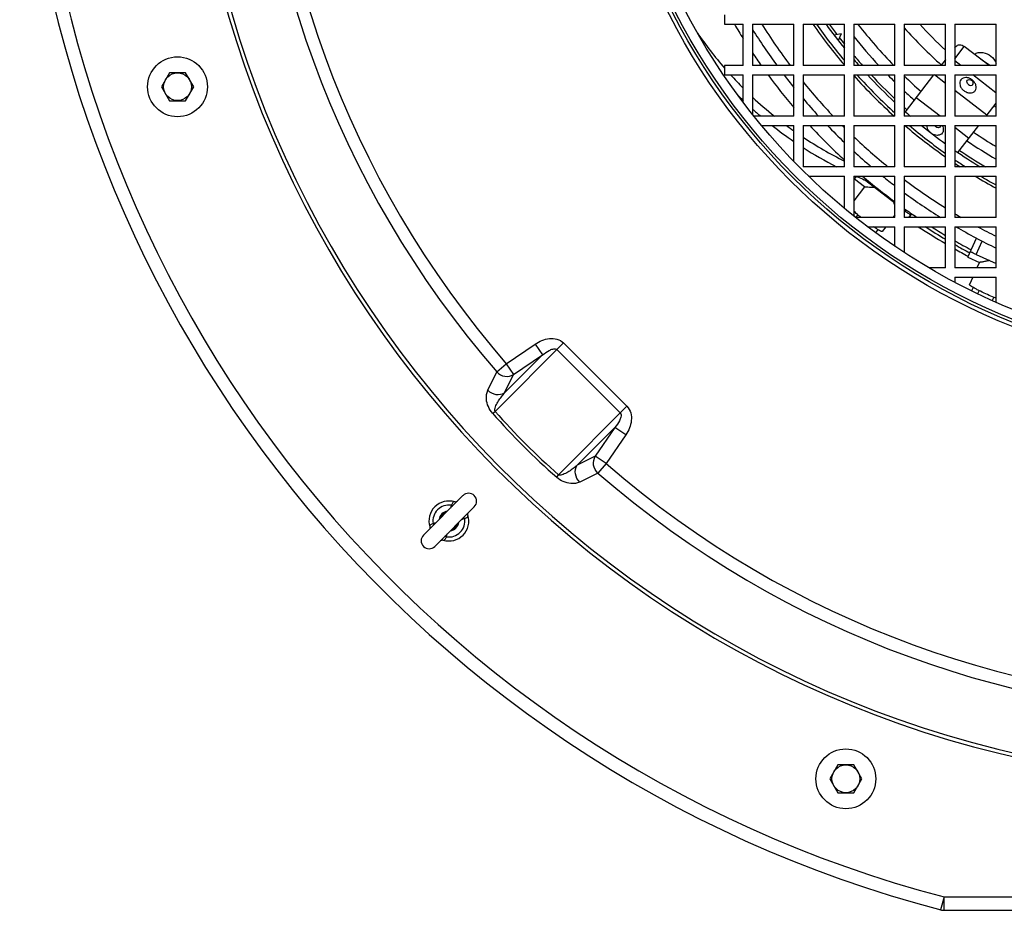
# Model space of a CAD drawing. Header units: millimetres. Extents: x 0 to 297, y 0 to 210.
# Tile 3 of 34: x 131 to 146, y 71 to 84. Entities that reach past the tile are written whole.
import ezdxf

# ---------------------------------------------------------------- set-up
doc = ezdxf.new("R2010")
doc.units = ezdxf.units.MM
doc.header["$LTSCALE"] = 16.335
doc.layers.get('0').update_dxf_attribs({"linetype": 'CONTINUOUS'})
doc.layers.add('08_SURFACES', color=7, linetype='CONTINUOUS')
doc.layers.add('AXES_REF', color=7, linetype='CONTINUOUS')

msp = doc.modelspace()

# ---------------------------------------------------------------- linework, layer by layer
at = {"color": 7, "linetype": 'Continuous'}
for p, q in [((141.405, 84.488), (141.405, 84.348)), ((141.405, 84.348), (141.685, 84.348)), ((141.685, 83.728), (141.685, 84.348)), ((141.825, 84.348), (141.825, 83.728)), ((141.825, 84.348), (142.445, 84.348)), ((142.445, 83.728), (142.445, 84.348)), ((142.585, 84.348), (142.585, 83.728)), ((142.585, 84.348), (143.205, 84.348)), ((143.205, 83.728), (143.205, 84.348)), ((143.345, 84.348), (143.345, 83.728)), ((143.345, 84.348), (143.965, 84.348)), ((143.965, 83.728), (143.965, 84.348)), ((144.105, 84.348), (144.105, 83.728)), ((144.105, 84.348), (144.725, 84.348)), ((144.725, 83.728), (144.725, 84.348)), ((144.865, 84.348), (144.865, 83.728)), ((144.865, 84.348), (145.485, 84.348)), ((145.485, 83.728), (145.485, 84.348)), ((143.159, 84.207), (143.049, 84.185)), ((143.159, 84.207), (143.11, 84.106)), ((144.865, 83.995), (144.881, 84.016)), ((145.379, 83.728), (145.007, 84.015)), ((141.405, 83.728), (141.405, 83.588)), ((141.685, 83.728), (141.405, 83.728)), ((142.445, 83.728), (141.825, 83.728)), ((143.205, 83.728), (142.585, 83.728)), ((143.965, 83.728), (143.345, 83.728)), ((144.725, 83.728), (144.105, 83.728)), ((144.658, 83.728), (144.722, 83.811)), ((144.954, 83.728), (144.865, 83.797)), ((145.485, 83.728), (144.865, 83.728)), ((133.065, 83.62), (132.944, 83.41)), ((133.308, 83.62), (133.065, 83.62)), ((133.429, 83.41), (133.308, 83.62)), ((141.405, 83.588), (141.685, 83.588)), ((141.685, 83.175), (141.685, 83.588)), ((141.825, 83.588), (141.825, 82.994)), ((141.825, 83.588), (142.445, 83.588)), ((142.445, 82.968), (142.445, 83.588)), ((142.585, 83.588), (142.585, 82.968)), ((142.585, 83.588), (143.205, 83.588)), ((143.205, 82.968), (143.205, 83.588)), ((143.345, 83.588), (143.345, 82.968)), ((143.345, 83.588), (143.965, 83.588)), ((143.965, 82.968), (143.965, 83.588)), ((144.105, 83.588), (144.105, 82.968)), ((144.105, 83.588), (144.725, 83.588)), ((144.121, 83.034), (144.55, 83.588)), ((144.725, 83.46), (144.56, 83.588)), ((144.725, 82.968), (144.725, 83.588)), ((144.865, 83.588), (144.865, 82.968)), ((144.865, 83.588), (145.485, 83.588)), ((145.481, 83.32), (145.135, 83.588)), ((145.485, 82.968), (145.485, 83.588)), ((132.944, 83.41), (133.065, 83.2)), ((133.308, 83.2), (133.429, 83.41)), ((145.344, 82.981), (144.865, 83.352)), ((133.065, 83.2), (133.308, 83.2)), ((144.645, 82.968), (144.285, 83.246)), ((145.334, 82.968), (145.485, 83.162)), ((142.445, 82.968), (141.846, 82.968)), ((143.205, 82.968), (142.585, 82.968)), ((143.965, 82.968), (143.345, 82.968)), ((144.725, 82.968), (144.105, 82.968)), ((145.485, 82.968), (144.865, 82.968)), ((141.96, 82.828), (142.445, 82.828)), ((142.445, 82.288), (142.445, 82.828)), ((142.585, 82.828), (142.585, 82.208)), ((142.585, 82.828), (143.205, 82.828)), ((143.205, 82.208), (143.205, 82.828)), ((143.345, 82.828), (143.345, 82.208)), ((143.345, 82.828), (143.965, 82.828)), ((143.965, 82.208), (143.965, 82.828)), ((144.105, 82.828), (144.105, 82.208)), ((144.105, 82.828), (144.725, 82.828)), ((144.725, 82.208), (144.725, 82.828)), ((144.865, 82.828), (144.865, 82.208)), ((144.865, 82.828), (145.485, 82.828)), ((145.076, 82.634), (144.865, 82.797)), ((144.911, 82.421), (145.226, 82.828)), ((145.485, 82.208), (145.485, 82.828)), ((143.205, 82.208), (142.585, 82.208)), ((143.965, 82.208), (143.345, 82.208)), ((144.725, 82.208), (144.105, 82.208)), ((145.485, 82.208), (144.865, 82.208)), ((142.665, 82.068), (143.205, 82.068)), ((143.205, 81.583), (143.205, 82.068)), ((143.345, 82.068), (143.345, 81.469)), ((143.345, 82.068), (143.965, 82.068)), ((143.355, 82.022), (143.387, 82.064)), ((143.507, 81.905), (143.355, 82.022)), ((143.965, 81.659), (143.508, 82.011)), ((143.965, 81.448), (143.965, 82.068)), ((144.105, 82.068), (144.105, 81.448)), ((144.105, 82.068), (144.725, 82.068)), ((144.725, 81.448), (144.725, 82.068)), ((144.865, 82.068), (144.865, 81.448)), ((144.865, 82.068), (145.485, 82.068)), ((145.485, 81.448), (145.485, 82.068)), ((143.506, 81.906), (143.345, 81.697)), ((144.12, 81.54), (144.105, 81.551)), ((143.965, 81.448), (143.371, 81.448)), ((143.406, 81.488), (143.374, 81.448)), ((143.965, 81.486), (143.935, 81.448)), ((144.725, 81.448), (144.105, 81.448)), ((144.175, 81.448), (144.216, 81.501)), ((145.485, 81.448), (144.865, 81.448)), ((143.552, 81.308), (143.965, 81.308)), ((143.574, 81.308), (143.566, 81.297)), ((143.709, 81.264), (143.673, 81.217)), ((143.827, 81.308), (143.772, 81.236)), ((143.965, 81.012), (143.965, 81.308)), ((144.105, 81.308), (144.105, 80.919)), ((144.105, 81.308), (144.725, 81.308)), ((144.725, 80.688), (144.725, 81.308)), ((144.865, 81.308), (144.865, 80.688)), ((144.865, 81.308), (145.485, 81.308)), ((145.485, 80.688), (145.485, 81.308)), ((145.06, 80.85), (145.188, 81.136)), ((145.06, 80.85), (145.235, 80.772)), ((145.187, 80.888), (145.485, 80.755)), ((145.234, 80.773), (145.196, 80.688)), ((144.725, 80.688), (144.479, 80.688)), ((145.485, 80.688), (144.865, 80.688)), ((144.865, 80.548), (145.485, 80.548)), ((144.865, 80.548), (144.865, 80.472)), ((145.134, 80.548), (145.085, 80.437)), ((145.485, 80.173), (145.485, 80.548)), ((145.139, 80.395), (145.116, 80.344)), ((145.228, 80.347), (145.207, 80.3)), ((145.449, 80.247), (145.427, 80.198)), ((136.881, 76.674), (137.474, 77.267)), ((137.051, 76.504), (137.644, 77.097)), ((137.35, 77.173), (137.35, 77.173)), ((143.105, 73.223), (142.984, 73.013)), ((143.348, 73.223), (143.105, 73.223)), ((143.469, 73.013), (143.348, 73.223)), ((142.984, 73.013), (143.105, 72.803)), ((143.348, 72.803), (143.469, 73.013)), ((143.105, 72.803), (143.348, 72.803)), ((144.702, 71.038), (154.008, 71.038))]:
    msp.add_line(p, q, dxfattribs=at)
at = {"color": 9, "linetype": 'Continuous'}
for p, q in [((144.865, 83.831), (145.007, 84.015)), ((145.485, 83.325), (145.481, 83.32)), ((144.134, 81.558), (144.12, 81.54)), ((145.187, 80.888), (145.276, 81.09)), ((138.986, 79.561), (137.959, 78.533)), ((138.125, 79.248), (138.559, 79.544)), ((138.559, 79.544), (138.67, 79.381)), ((138.886, 79.461), (139.838, 78.509)), ((138.986, 79.561), (139.938, 78.609)), ((138.67, 79.381), (138.101, 78.813)), ((138.236, 79.086), (138.67, 79.381)), ((137.983, 79.125), (138.125, 79.248)), ((138.125, 79.248), (138.236, 79.086)), ((137.849, 78.85), (137.983, 79.125)), ((138.101, 78.813), (138.236, 79.086)), ((138.911, 77.581), (139.938, 78.609)), ((139.19, 77.724), (139.758, 78.292)), ((139.758, 78.292), (139.463, 77.859)), ((139.921, 78.182), (139.758, 78.292)), ((139.921, 78.182), (139.625, 77.748)), ((139.463, 77.859), (139.19, 77.724)), ((139.625, 77.748), (139.463, 77.859)), ((139.625, 77.748), (139.502, 77.605)), ((139.502, 77.605), (139.228, 77.472)), ((137.3, 77.123), (137.323, 77.115)), ((137.5, 76.923), (137.493, 76.946)), ((137.026, 76.849), (137.034, 76.826)), ((137.226, 76.649), (137.203, 76.657)), ((144.702, 71.238), (144.651, 71.044)), ((144.702, 71.238), (154.008, 71.238)), ((144.702, 71.038), (144.702, 71.238))]:
    msp.add_line(p, q, dxfattribs=at)
at = {"color": 7, "linetype": 'Continuous'}
for points in [[(137.386, 77.178), (137.386, 77.178), (137.385, 77.178), (137.384, 77.177), (137.383, 77.176), (137.382, 77.175), (137.38, 77.175), (137.378, 77.174), (137.375, 77.173), (137.372, 77.172), (137.368, 77.171), (137.365, 77.171), (137.361, 77.171), (137.357, 77.172), (137.352, 77.173), (137.35, 77.173)], [(137.55, 76.973), (137.55, 76.975), (137.549, 76.979), (137.548, 76.984), (137.548, 76.988), (137.549, 76.991), (137.549, 76.995), (137.55, 76.998), (137.551, 77), (137.552, 77.003), (137.553, 77.004), (137.554, 77.006), (137.554, 77.007), (137.555, 77.008)], [(136.976, 76.799), (136.977, 76.797), (136.978, 76.793), (136.978, 76.788), (136.978, 76.785), (136.978, 76.781), (136.977, 76.777), (136.977, 76.774), (136.976, 76.772), (136.975, 76.769), (136.974, 76.768), (136.973, 76.766), (136.972, 76.765), (136.972, 76.764)], [(137.141, 76.594), (137.141, 76.594), (137.141, 76.594), (137.142, 76.595), (137.143, 76.596), (137.145, 76.597), (137.147, 76.597), (137.149, 76.598), (137.152, 76.599), (137.155, 76.6), (137.158, 76.601), (137.162, 76.601), (137.166, 76.601), (137.17, 76.6), (137.174, 76.599), (137.176, 76.599)]]:
    msp.add_lwpolyline(points, dxfattribs=at)
at = {"color": 9, "linetype": 'Continuous'}
for radius in [9.858, 9.798]:
    msp.add_circle((149.355, 88.978), radius, dxfattribs=at)
at = {"color": 7, "linetype": 'Continuous'}
for centre, radius in [((149.355, 88.978), 9.758), ((149.355, 88.978), 9.618), ((133.186, 83.41), 0.45), ((133.186, 83.41), 0.209), ((143.227, 73.013), 0.45), ((143.227, 73.013), 0.209)]:
    msp.add_circle(centre, radius, dxfattribs=at)
for centre, radius, start, end in [((149.355, 88.978), 18.54, 104.6962, 255.3038), ((149.355, 88.978), 9.072, 210.6877, 212.2786), ((149.355, 88.978), 8.08, 214.9616, 220.4343), ((149.355, 88.978), 8.037, 215.1752, 220.0742), ((149.355, 88.978), 7.92, 215.7749, 219.0566), ((149.355, 88.978), 7.7, 216.963, 216.9936), ((149.355, 88.978), 7.536, 217.9101, 224.1625), ((149.355, 88.978), 6.828, 222.6938, 227.3067), ((149.355, 88.978), 8.88, 212.0076, 216.2439), ((149.355, 88.978), 7.036, 221.7377, 228.1776), ((149.355, 88.978), 7.7, 218.6909, 222.9867), ((149.355, 88.978), 9.072, 213.8977, 215.3598), ((149.355, 88.978), 7.92, 220.6377, 221.5203), ((144.768, 83.775), 0.0577, 138.5445, 142.2496), ((145.077, 83.453), 0.405, 55.0773, 59.3023), ((145.076, 83.451), 0.407, 52.2542, 55.0833), ((145.077, 83.452), 0.406, 45.2079, 52.2571), ((149.355, 88.978), 9.072, 216.4508, 220.3866), ((149.355, 88.978), 8.88, 217.3723, 218.9075), ((149.355, 88.978), 8.037, 222.1172, 227.8831), ((149.355, 88.978), 7.92, 222.8874, 227.1124), ((149.355, 88.978), 7.7, 224.4278, 225.5721), ((149.355, 88.978), 8.08, 221.9428, 228.0581), ((149.355, 88.978), 7.536, 225.8375, 228.4485), ((149.355, 88.978), 7.7, 227.0135, 228.5298), ((145.4, 83.216), 0.131, 49.8749, 52.2518), ((149.355, 88.978), 8.88, 220.3248, 222.5951), ((149.355, 88.978), 7.92, 228.4799, 229.3626), ((149.355, 88.978), 7.036, 236.3282, 236.6283), ((149.355, 88.978), 9.072, 222.6811, 227.3194), ((149.355, 88.978), 8.88, 223.8346, 226.166), ((149.355, 88.978), 8.08, 229.5657, 235.0388), ((149.355, 88.978), 8.037, 229.9257, 234.8244), ((149.355, 88.978), 7.92, 230.9435, 234.2251), ((149.355, 88.978), 7.536, 236.0575, 239.0985), ((149.355, 88.978), 7.7, 235.9762, 239.8277), ((149.355, 88.978), 8.88, 227.4057, 229.6762), ((149.355, 88.978), 7.92, 235.4639, 238.7385), ((149.355, 88.978), 8.037, 236.0364, 237.3895), ((149.355, 88.978), 8.08, 236.2413, 236.9164), ((149.355, 88.978), 9.178, 229.0912, 229.2186), ((149.355, 88.978), 9.072, 229.6123, 233.5486), ((149.355, 88.978), 8.88, 231.0926, 232.6281), ((149.355, 88.978), 8.08, 238.7827, 241.3821), ((149.355, 88.978), 8.037, 239.2912, 241.2151), ((149.355, 88.978), 9.178, 230.3379, 230.4057), ((149.355, 88.978), 8.88, 233.7564, 237.9933), ((149.355, 88.978), 9.072, 234.6406, 236.1024), ((149.355, 88.978), 9.121, 235.484, 235.6428), ((149.355, 88.978), 9.178, 236.6912, 239.7031), ((149.355, 88.978), 9.121, 237.2344, 239.4955), ((149.355, 88.978), 9.072, 237.7208, 239.3119), ((149.355, 88.978), 8.88, 239.7399, 244.163), ((149.355, 88.978), 9.072, 240.3347, 242.0976), ((149.355, 88.978), 9.121, 240.5111, 242.1187), ((149.355, 88.978), 9.178, 240.7097, 242.1426), ((137.56, 77.183), 0.12, 315, 135), ((137.263, 76.886), 0.3, 73.1255, 196.8745), ((137.263, 76.886), 0.15, 98.1602, 171.8398), ((137.263, 76.886), 0.14, 104.0554, 166.0026), ((137.263, 76.886), 0.3, 253.1255, 16.8745), ((137.263, 76.886), 0.15, 278.1602, 351.8398), ((137.263, 76.886), 0.14, 284.0554, 346.0026), ((136.966, 76.589), 0.12, 135, 315), ((144.702, 71.238), 0.2, 255.3038, 270)]:
    msp.add_arc(centre, radius, start, end, dxfattribs=at)
at = {"color": 9, "linetype": 'Continuous'}
for centre, radius, start, end in [((149.355, 88.978), 18.34, 104.6962, 255.3038), ((149.355, 88.978), 16.043, 273.8502, 266.1536), ((149.355, 88.978), 15.986, 273.9678, 266.0322), ((149.355, 88.978), 15.047, 139.0939, 220.9061), ((149.355, 88.978), 14.858, 139.0939, 220.9061), ((149.355, 88.978), 8.72, 212.0709, 217.0182), ((149.355, 88.978), 7.88, 215.9844, 217.3772), ((149.355, 88.978), 7.88, 217.8125, 218.6974), ((149.355, 88.978), 7.88, 220.2969, 221.7786), ((149.355, 88.978), 7.88, 223.1585, 226.8415), ((149.355, 88.978), 8.72, 219.0697, 223.5686), ((149.355, 88.978), 7.88, 228.2214, 228.615), ((149.355, 88.978), 8.72, 224.852, 225.1473), ((149.355, 88.978), 8.72, 226.4307, 230.9311), ((149.355, 88.978), 7.88, 235.891, 239.2207), ((149.355, 88.978), 8.72, 232.9815, 237.9289), ((149.355, 88.978), 8.72, 239.0086, 239.7162), ((149.355, 88.978), 8.72, 241.5929, 243.6526), ((145.56, 85.183), 10.147, 221.1484, 228.8516), ((145.476, 85.099), 9.981, 221.132, 228.868), ((149.355, 88.978), 14.858, 229.0939, 310.9061), ((149.355, 88.978), 15.047, 229.0939, 310.9061), ((137.263, 76.886), 0.24, 81.0871, 188.9129), ((137.263, 76.886), 0.24, 261.0871, 8.9129)]:
    msp.add_arc(centre, radius, start, end, dxfattribs=at)
at = {"color": 7, "linetype": 'Continuous'}
for points, knots in [([(144.881, 84.016), (144.888, 84.024), (144.905, 84.037), (144.939, 84.043), (144.975, 84.036), (144.997, 84.023), (145.007, 84.015)], [0, 0, 0, 0, 0.217942, 0.455893, 0.719564, 1, 1, 1, 1]), ([(143.66, 81.895), (143.641, 81.896), (143.606, 81.897), (143.566, 81.899), (143.539, 81.9), (143.524, 81.901), (143.514, 81.902), (143.508, 81.904), (143.507, 81.905)], [0, 0, 0, 0, 0.366598, 0.672987, 0.795875, 0.893604, 0.962461, 1, 1, 1, 1]), ([(143.965, 81.616), (143.963, 81.62), (143.958, 81.639), (143.952, 81.658), (143.947, 81.673)], [0, 0, 0, 0, 0.235574, 1, 1, 1, 1]), ([(143.455, 81.448), (143.445, 81.456), (143.407, 81.486), (143.371, 81.518), (143.345, 81.541)], [0, 0, 0, 0, 0.274922, 1, 1, 1, 1]), ([(144.204, 81.485), (144.204, 81.485), (144.2, 81.485), (144.195, 81.488), (144.187, 81.492), (144.172, 81.502), (144.149, 81.518), (144.13, 81.532), (144.12, 81.54)], [0, 0, 0, 0, 0.025372, 0.08392, 0.176506, 0.300175, 0.621525, 1, 1, 1, 1]), ([(143.772, 81.236), (143.771, 81.235), (143.766, 81.235), (143.754, 81.239), (143.728, 81.252), (143.689, 81.276), (143.659, 81.296), (143.642, 81.307)], [0, 0, 0, 0, 0.028189, 0.082572, 0.281347, 0.593367, 1, 1, 1, 1]), ([(145.187, 80.888), (145.175, 80.893), (145.154, 80.903), (145.129, 80.915), (145.113, 80.924), (145.105, 80.929), (145.101, 80.933), (145.098, 80.935), (145.099, 80.936)], [0, 0, 0, 0, 0.378475, 0.699825, 0.823494, 0.91608, 0.974628, 1, 1, 1, 1]), ([(145.386, 80.799), (145.368, 80.795), (145.334, 80.789), (145.294, 80.78), (145.268, 80.775), (145.253, 80.773), (145.243, 80.772), (145.237, 80.772), (145.235, 80.772)], [0, 0, 0, 0, 0.366598, 0.672986, 0.795874, 0.893602, 0.96246, 1, 1, 1, 1]), ([(145.357, 80.287), (145.321, 80.303), (145.269, 80.327), (145.203, 80.36), (145.162, 80.382), (145.129, 80.4), (145.104, 80.417), (145.091, 80.426), (145.084, 80.435), (145.085, 80.437)], [0, 0, 0, 0, 0.378462, 0.549606, 0.699831, 0.823496, 0.916081, 0.974629, 1, 1, 1, 1]), ([(145.485, 80.233), (145.475, 80.237), (145.432, 80.254), (145.389, 80.272), (145.357, 80.287)], [0, 0, 0, 0, 0.238088, 1, 1, 1, 1])]:
    msp.add_open_spline(points, degree=3, knots=knots, dxfattribs=at)
at = {"color": 9, "linetype": 'Continuous'}
for points, knots in [([(138.559, 79.544), (138.591, 79.565), (138.659, 79.602), (138.772, 79.633), (138.889, 79.627), (138.959, 79.588), (138.986, 79.561)], [0, 0, 0, 0, 0.250883, 0.501484, 0.751366, 1, 1, 1, 1]), ([(138.67, 79.381), (138.701, 79.407), (138.741, 79.436), (138.797, 79.461), (138.834, 79.474), (138.872, 79.476), (138.886, 79.461)], [0, 0, 0, 0, 0.495422, 0.620529, 0.746734, 1, 1, 1, 1]), ([(137.983, 79.125), (138.014, 79.091), (138.101, 79.045), (138.198, 79.063), (138.236, 79.086)], [0, 0, 0, 0, 0.506329, 1, 1, 1, 1]), ([(137.919, 78.506), (137.869, 78.564), (137.812, 78.683), (137.829, 78.81), (137.849, 78.85)], [0, 0, 0, 0, 0.633909, 1, 1, 1, 1]), ([(137.849, 78.85), (137.88, 78.818), (137.966, 78.772), (138.063, 78.79), (138.101, 78.813)], [0, 0, 0, 0, 0.506309, 1, 1, 1, 1]), ([(137.959, 78.533), (137.95, 78.547), (137.954, 78.581), (137.974, 78.632), (138.007, 78.69), (138.052, 78.753), (138.084, 78.793), (138.101, 78.813)], [0, 0, 0, 0, 0.148225, 0.276495, 0.521821, 0.762079, 1, 1, 1, 1]), ([(139.938, 78.609), (139.965, 78.582), (140.004, 78.512), (140.01, 78.394), (139.98, 78.282), (139.943, 78.214), (139.921, 78.182)], [0, 0, 0, 0, 0.248634, 0.498518, 0.749119, 1, 1, 1, 1]), ([(137.919, 78.506), (137.922, 78.507), (137.935, 78.516), (137.948, 78.526), (137.959, 78.533)], [0, 0, 0, 0, 0.182459, 1, 1, 1, 1]), ([(139.838, 78.509), (139.853, 78.495), (139.851, 78.457), (139.839, 78.419), (139.813, 78.364), (139.784, 78.323), (139.758, 78.292)], [0, 0, 0, 0, 0.253278, 0.379482, 0.504588, 1, 1, 1, 1]), ([(139.502, 77.605), (139.469, 77.637), (139.422, 77.723), (139.44, 77.82), (139.463, 77.859)], [0, 0, 0, 0, 0.506329, 1, 1, 1, 1]), ([(139.19, 77.724), (139.171, 77.707), (139.131, 77.675), (139.067, 77.63), (139.009, 77.596), (138.958, 77.577), (138.924, 77.573), (138.911, 77.581)], [0, 0, 0, 0, 0.237921, 0.478179, 0.723506, 0.851777, 1, 1, 1, 1]), ([(139.228, 77.472), (139.195, 77.503), (139.149, 77.589), (139.167, 77.686), (139.19, 77.724)], [0, 0, 0, 0, 0.506309, 1, 1, 1, 1]), ([(138.883, 77.542), (138.885, 77.545), (138.893, 77.558), (138.903, 77.571), (138.911, 77.581)], [0, 0, 0, 0, 0.182459, 1, 1, 1, 1]), ([(139.228, 77.472), (139.188, 77.452), (139.061, 77.435), (138.941, 77.491), (138.883, 77.542)], [0, 0, 0, 0, 0.366091, 1, 1, 1, 1]), ([(137.35, 77.173), (137.346, 77.174), (137.335, 77.174), (137.321, 77.163), (137.31, 77.145), (137.304, 77.13), (137.3, 77.123)], [0, 0, 0, 0, 0.176107, 0.394071, 0.673178, 1, 1, 1, 1]), ([(137.5, 76.923), (137.514, 76.93), (137.535, 76.937), (137.551, 76.958), (137.552, 76.969), (137.55, 76.973)], [0, 0, 0, 0, 0.605159, 0.823538, 1, 1, 1, 1]), ([(137.026, 76.849), (137.013, 76.842), (136.991, 76.835), (136.976, 76.814), (136.975, 76.803), (136.976, 76.799)], [0, 0, 0, 0, 0.605173, 0.823546, 1, 1, 1, 1]), ([(137.176, 76.599), (137.18, 76.598), (137.191, 76.598), (137.206, 76.609), (137.217, 76.627), (137.222, 76.642), (137.226, 76.649)], [0, 0, 0, 0, 0.176123, 0.394088, 0.673174, 1, 1, 1, 1])]:
    msp.add_open_spline(points, degree=3, knots=knots, dxfattribs=at)
for points in [[(137.3, 77.123), (137.296, 77.109), (137.292, 77.095), (137.288, 77.081)], [(137.458, 76.911), (137.472, 76.914), (137.486, 76.918), (137.5, 76.923)], [(137.069, 76.861), (137.054, 76.858), (137.04, 76.854), (137.026, 76.849)], [(137.226, 76.649), (137.231, 76.663), (137.235, 76.677), (137.238, 76.691)]]:
    msp.add_open_spline(points, degree=3, dxfattribs=at)
at = {"layer": '08_SURFACES', "color": 9, "linetype": 'Continuous'}
for start, end in [(214.2898, 220.8969), (222.2354, 224.9549), (226.8784, 231.1676), (233.4274, 234.7779), (236.452, 243.5232)]:
    msp.add_arc((145.793, 87.49), 5.805, start, end, dxfattribs=at)
at = {"layer": '08_SURFACES', "color": 7, "linetype": 'Continuous'}
for start, end in [(225.048, 226.2005), (228.0447, 229.631), (231.7649, 235.6615), (237.2823, 242.8633), (245.9965, 248.0808)]:
    msp.add_arc((145.793, 87.49), 5.936, start, end, dxfattribs=at)
at = {"layer": 'AXES_REF', "color": 7, "linetype": 'Continuous'}
msp.add_line((145.25, 83.827), (145.4, 83.728), dxfattribs=at)
for points, knots in [([(145.159, 83.897), (145.176, 83.91), (145.219, 83.928), (145.264, 83.928), (145.287, 83.924)], [0, 0, 0, 0, 0.47492, 1, 1, 1, 1]), ([(145.287, 83.924), (145.33, 83.917), (145.413, 83.878), (145.469, 83.806), (145.485, 83.765)], [0, 0, 0, 0, 0.501556, 1, 1, 1, 1]), ([(145.124, 83.513), (145.111, 83.524), (145.081, 83.541), (145.033, 83.551), (144.988, 83.543), (144.953, 83.517), (144.936, 83.477), (144.94, 83.431), (144.962, 83.387), (144.986, 83.362), (144.999, 83.352)], [0, 0, 0, 0, 0.140218, 0.272053, 0.391029, 0.5, 0.608971, 0.727947, 0.859782, 1, 1, 1, 1]), ([(144.999, 83.352), (145.013, 83.341), (145.043, 83.324), (145.091, 83.314), (145.136, 83.322), (145.171, 83.348), (145.188, 83.388), (145.184, 83.434), (145.162, 83.478), (145.138, 83.503), (145.124, 83.513)], [0, 0, 0, 0, 0.140218, 0.272053, 0.391029, 0.5, 0.608971, 0.727947, 0.859782, 1, 1, 1, 1]), ([(145.07, 83.443), (145.06, 83.451), (145.044, 83.471), (145.046, 83.498), (145.053, 83.507)], [0, 0, 0, 0, 0.547674, 1, 1, 1, 1]), ([(145.053, 83.507), (145.059, 83.515), (145.085, 83.525), (145.109, 83.514), (145.119, 83.506)], [0, 0, 0, 0, 0.452326, 1, 1, 1, 1]), ([(145.07, 83.443), (145.08, 83.435), (145.104, 83.425), (145.129, 83.434), (145.136, 83.442)], [0, 0, 0, 0, 0.547674, 1, 1, 1, 1]), ([(145.136, 83.442), (145.143, 83.451), (145.145, 83.478), (145.129, 83.498), (145.119, 83.506)], [0, 0, 0, 0, 0.452326, 1, 1, 1, 1]), ([(144.492, 82.726), (144.485, 82.733), (144.46, 82.761), (144.444, 82.8), (144.445, 82.828)], [0, 0, 0, 0, 0.270139, 1, 1, 1, 1]), ([(144.674, 82.828), (144.686, 82.806), (144.697, 82.769), (144.684, 82.724), (144.655, 82.688), (144.592, 82.672), (144.543, 82.69), (144.521, 82.704)], [0, 0, 0, 0, 0.256417, 0.371509, 0.483282, 0.72142, 1, 1, 1, 1]), ([(144.643, 82.805), (144.636, 82.797), (144.61, 82.787), (144.587, 82.798), (144.577, 82.806)], [0, 0, 0, 0, 0.452326, 1, 1, 1, 1]), ([(144.649, 82.828), (144.649, 82.825), (144.649, 82.818), (144.646, 82.81), (144.643, 82.805)], [0, 0, 0, 0, 0.263162, 1, 1, 1, 1])]:
    msp.add_open_spline(points, degree=3, knots=knots, dxfattribs=at)
msp.add_open_spline([(144.558, 82.828), (144.563, 82.819), (144.569, 82.812), (144.577, 82.806)], degree=3, dxfattribs=at)

doc.saveas('drawing.dxf')
